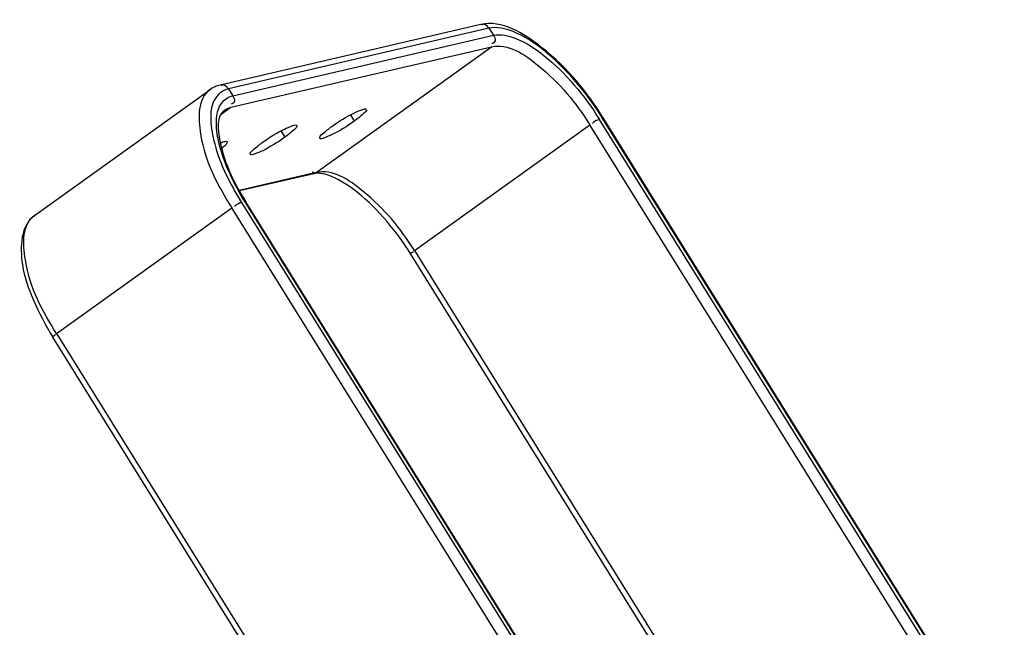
# Paper-space layout 'Sheet' of a CAD drawing. Header units: inches. Extents: x 0.2 to 10.8, y 0.2 to 8.3.
# Tile 43 of 256: x 0.502 to 1.441, y 2.653 to 3.232. Entities that reach past the tile are written whole.
import ezdxf

# ---------------------------------------------------------------- set-up
doc = ezdxf.new("R2010")
doc.units = ezdxf.units.IN
doc.header["$MEASUREMENT"] = 0
doc.layers.get('0').update_dxf_attribs({"lineweight": 5})
doc.layers.add('02___PRT_ALL_AXES', color=7, linetype='Continuous')

psp = doc.layouts.new('Sheet')

# ---------------------------------------------------------------- linework, layer by layer
at = {"color": 0, "linetype": 'ByBlock', "lineweight": -3}
for p, q in [((0.941714, 3.227753), (0.693387, 3.170111)), ((0.949488, 3.224238), (0.70116, 3.166596)), ((0.949488, 3.224238), (0.953666, 3.217522)), ((0.705339, 3.15988), (0.953666, 3.217522)), ((0.703553, 3.148886), (0.95188, 3.206528)), ((0.784872, 3.086732), (0.95188, 3.206528)), ((0.516503, 3.0459), (0.683511, 3.165695)), ((0.70116, 3.166596), (0.705339, 3.15988)), ((0.694395, 3.142318), (0.703553, 3.148886)), ((0.817434, 3.141721), (0.821194, 3.135678)), ((1.436705, 2.523388), (1.054777, 3.137232)), ((1.439872, 2.524388), (1.058088, 3.138)), ((1.440537, 2.524598), (1.058916, 3.137948)), ((0.751213, 3.12635), (0.754973, 3.120307)), ((0.878493, 3.012389), (1.045501, 3.132185)), ((1.426694, 2.519523), (1.045501, 3.132185)), ((0.784872, 3.086732), (0.711503, 3.069702)), ((0.782502, 3.085655), (0.711752, 3.069233)), ((1.309618, 2.106451), (0.717051, 3.058839)), ((1.306801, 2.112258), (0.717879, 3.058787)), ((0.537457, 2.933228), (0.704465, 3.053024)), ((1.254439, 2.169092), (0.704465, 3.053024)), ((0.71374, 3.058071), (1.338445, 2.05403)), ((0.878493, 3.012389), (1.237474, 2.435426)), ((1.233246, 2.433169), (0.875011, 3.008932)), ((1.142495, 1.951743), (0.533975, 2.92977)), ((0.537457, 2.933228), (1.14539, 1.956143))]:
    psp.add_line(p, q, dxfattribs=at)
for points, knots in [([(1.058916, 3.137948), (1.043013, 3.163507), (1.012363, 3.201354), (0.961789, 3.232412), (0.941714, 3.227753)], [0, 0, 0, 0, 0.5935992, 1, 1, 1, 1]), ([(0.942882, 3.227447), (0.942839, 3.227392), (0.942755, 3.227274), (0.942679, 3.227151), (0.942642, 3.227087)], [0, 0, 0, 0, 0.4857561, 1, 1, 1, 1]), ([(1.058088, 3.138), (1.042796, 3.162578), (1.016384, 3.194423), (0.976778, 3.221165), (0.95702, 3.225987), (0.949488, 3.224238)], [0, 0, 0, 0, 0.6044822, 0.8385099, 1, 1, 1, 1]), ([(0.953666, 3.217522), (0.960679, 3.21915), (0.979075, 3.214661), (1.015949, 3.189763), (1.040539, 3.160114), (1.054777, 3.137232)], [0, 0, 0, 0, 0.1614901, 0.3955178, 1, 1, 1, 1]), ([(0.95188, 3.206528), (0.967461, 3.210144), (1.007555, 3.183364), (1.032318, 3.153372), (1.045501, 3.132185)], [0, 0, 0, 0, 0.3906154, 1, 1, 1, 1]), ([(0.953666, 3.217522), (0.954631, 3.215971), (0.956924, 3.212749), (0.953501, 3.209456), (0.952092, 3.209638)], [0, 0, 0, 0, 0.5624998, 1, 1, 1, 1]), ([(0.683511, 3.165695), (0.671755, 3.157263), (0.672741, 3.107116), (0.691047, 3.074589), (0.704465, 3.053024)], [0, 0, 0, 0, 0.3628951, 1, 1, 1, 1]), ([(0.70116, 3.166596), (0.6953, 3.165236), (0.685118, 3.155704), (0.683675, 3.135272), (0.689807, 3.101449), (0.702903, 3.075489), (0.71374, 3.058071)], [0, 0, 0, 0, 0.1491546, 0.295791, 0.4913642, 1, 1, 1, 1]), ([(0.717051, 3.058839), (0.71003, 3.070124), (0.699816, 3.089514), (0.691008, 3.116816), (0.688816, 3.136985), (0.692793, 3.15328), (0.701244, 3.15893), (0.705339, 3.15988)], [0, 0, 0, 0, 0.352637, 0.5781608, 0.7565616, 0.8884661, 1, 1, 1, 1]), ([(0.705339, 3.15988), (0.706304, 3.158329), (0.708597, 3.155107), (0.705174, 3.151814), (0.703765, 3.151996)], [0, 0, 0, 0, 0.5624998, 1, 1, 1, 1]), ([(0.697499, 3.146193), (0.689418, 3.140396), (0.693875, 3.101148), (0.706795, 3.076601), (0.717879, 3.058787)], [0, 0, 0, 0, 0.3215938, 1, 1, 1, 1]), ([(0.697499, 3.146193), (0.698386, 3.146829), (0.70033, 3.147936), (0.702453, 3.148631), (0.703553, 3.148886)], [0, 0, 0, 0, 0.4915028, 1, 1, 1, 1]), ([(1.058088, 3.138), (1.058274, 3.138044), (1.058602, 3.138099), (1.058947, 3.138101), (1.059084, 3.138058)], [0, 0, 0, 0, 0.5707796, 1, 1, 1, 1]), ([(0.781574, 3.086321), (0.781688, 3.086519), (0.781898, 3.086974), (0.782047, 3.087451), (0.782115, 3.087713)], [0, 0, 0, 0, 0.4583465, 1, 1, 1, 1]), ([(0.875011, 3.008932), (0.861347, 3.030894), (0.837954, 3.059277), (0.804034, 3.082294), (0.788073, 3.086948), (0.782502, 3.085655)], [0, 0, 0, 0, 0.6261841, 0.8615631, 1, 1, 1, 1]), ([(0.878493, 3.012389), (0.86531, 3.033577), (0.840547, 3.063568), (0.800453, 3.090349), (0.784872, 3.086732)], [0, 0, 0, 0, 0.6093846, 1, 1, 1, 1]), ([(0.717051, 3.058839), (0.717237, 3.058882), (0.717566, 3.058938), (0.717911, 3.05894), (0.718048, 3.058896)], [0, 0, 0, 0, 0.5707796, 1, 1, 1, 1]), ([(0.516503, 3.0459), (0.503417, 3.036513), (0.501559, 3.001245), (0.515098, 2.96398), (0.526844, 2.941231), (0.533975, 2.92977)], [0, 0, 0, 0, 0.3906243, 0.6725696, 1, 1, 1, 1]), ([(0.537457, 2.933228), (0.524039, 2.954793), (0.505733, 2.98732), (0.504747, 3.037467), (0.516503, 3.0459)], [0, 0, 0, 0, 0.6371049, 1, 1, 1, 1]), ([(0.874843, 3.008822), (0.874603, 3.008898), (0.87579, 3.010985), (0.87697, 3.010966), (0.878017, 3.011559)], [0, 0, 0, 0, 0.17278, 1, 1, 1, 1]), ([(0.533806, 2.929661), (0.533567, 2.929737), (0.534754, 2.931824), (0.535933, 2.931805), (0.53698, 2.932397)], [0, 0, 0, 0, 0.17278, 1, 1, 1, 1])]:
    psp.add_open_spline(points, degree=3, knots=knots, dxfattribs=at)
for points in [[(0.949488, 3.224238), (0.948194, 3.226317), (0.944375, 3.229388), (0.942882, 3.227447)], [(0.70116, 3.166596), (0.699854, 3.168695), (0.695549, 3.171587), (0.694315, 3.169445)], [(0.693387, 3.170111), (0.689874, 3.169295), (0.686441, 3.167797), (0.683511, 3.165695)], [(1.054777, 3.137232), (1.05226, 3.136648), (1.049714, 3.135411), (1.047994, 3.133484)], [(0.71374, 3.058071), (0.711224, 3.057486), (0.708678, 3.056249), (0.706957, 3.054322)]]:
    psp.add_open_spline(points, degree=3, dxfattribs=at)
at = {"layer": '02___PRT_ALL_AXES', "color": 0, "linetype": 'ByBlock', "lineweight": -3}
for points, knots in [([(0.799672, 3.130682), (0.806355, 3.135476), (0.816722, 3.141917), (0.826438, 3.145955), (0.831868, 3.147947), (0.832509, 3.146915)], [0, 0, 0, 0, 0.6654404, 0.9017793, 1, 1, 1, 1]), ([(0.832509, 3.146915), (0.833341, 3.145574), (0.827264, 3.140656), (0.824283, 3.137894), (0.821194, 3.135678)], [0, 0, 0, 0, 0.293358, 1, 1, 1, 1]), ([(0.821194, 3.135678), (0.814511, 3.130884), (0.804144, 3.124444), (0.794429, 3.120406), (0.788998, 3.118414), (0.788358, 3.119445)], [0, 0, 0, 0, 0.6654404, 0.9017793, 1, 1, 1, 1]), ([(0.733452, 3.115311), (0.740134, 3.120105), (0.750502, 3.126545), (0.760217, 3.130584), (0.765648, 3.132576), (0.766288, 3.131544)], [0, 0, 0, 0, 0.6654404, 0.9017793, 1, 1, 1, 1]), ([(0.766288, 3.131544), (0.76712, 3.130203), (0.761043, 3.125285), (0.758062, 3.122523), (0.754973, 3.120307)], [0, 0, 0, 0, 0.293358, 1, 1, 1, 1]), ([(0.788358, 3.119445), (0.787526, 3.120786), (0.793602, 3.125705), (0.796583, 3.128467), (0.799672, 3.130682)], [0, 0, 0, 0, 0.293358, 1, 1, 1, 1]), ([(0.69358, 3.115084), (0.695024, 3.115661), (0.696798, 3.116337), (0.699706, 3.116756), (0.700067, 3.116173)], [0, 0, 0, 0, 0.6939689, 1, 1, 1, 1]), ([(0.700067, 3.116173), (0.70023, 3.11591), (0.699444, 3.112765), (0.696814, 3.111299), (0.694879, 3.109663)], [0, 0, 0, 0, 0.108746, 1, 1, 1, 1]), ([(0.722137, 3.104074), (0.721305, 3.105415), (0.727381, 3.110334), (0.730363, 3.113096), (0.733452, 3.115311)], [0, 0, 0, 0, 0.293358, 1, 1, 1, 1]), ([(0.754973, 3.120307), (0.74829, 3.115513), (0.737923, 3.109073), (0.728208, 3.105034), (0.722777, 3.103042), (0.722137, 3.104074)], [0, 0, 0, 0, 0.6654404, 0.9017793, 1, 1, 1, 1])]:
    psp.add_open_spline(points, degree=3, knots=knots, dxfattribs=at)

doc.saveas('drawing.dxf')
